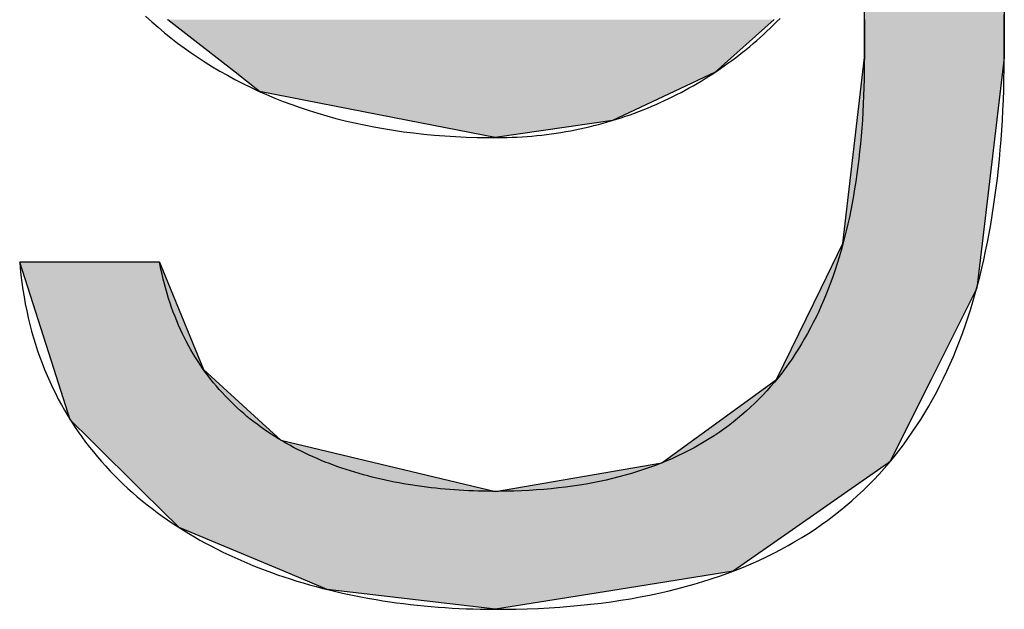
# Model space of a CAD drawing. Extents: x 715 to 7297, y -33 to 6010.
# Tile 48 of 90: x 3733 to 3778, y 162 to 189. Entities that reach past the tile are written whole.
import ezdxf

# ---------------------------------------------------------------- set-up
doc = ezdxf.new("R2010")
doc.units = 0
doc.layers.get('0').update_dxf_attribs({"linetype": 'CONTINUOUS'})
doc.layers.add('LOGO', color=7, linetype='CONTINUOUS')

# ---------------------------------------------------------------- blocks, each defined once
blk = doc.blocks.new('*U36')
at = {"layer": 'LOGO', "color": 30, "linetype": 'CONTINUOUS'}
for p, q in [((73.7466, 0.6145), (73.7466, 0.9127)), ((74.6685, 0.9127), (74.6685, 0.6145)), ((69.1599, 0.8636), (69.1585, 0.8647)), ((69.6019, 0.5176), (69.1599, 0.8636)), ((73.1529, 0.8636), (72.7636, 0.5176)), ((73.6056, -0.6099), (73.7466, 0.6145)), ((74.6685, 0.6145), (74.5217, -0.6099)), ((69.7636, 0.391), (69.6019, 0.5176)), ((72.7636, 0.5176), (72.4943, 0.391)), ((70.739, 0.2002), (69.7636, 0.391)), ((72.4943, 0.391), (72.0885, 0.2002)), ((71.3157, 0.0874), (70.739, 0.2002)), ((72.0885, 0.2002), (71.3157, 0.0874)), ((73.4618, -0.9041), (73.6056, -0.6099)), ((74.5217, -0.6099), (74.4865, -0.9041)), ((68.4093, -1.4376), (68.1828, -0.7325)), ((69.1047, -0.7325), (69.3927, -1.4376)), ((73.1681, -1.5048), (73.4618, -0.9041)), ((74.4865, -0.9041), (74.1858, -1.5048)), ((68.5157, -1.7689), (68.4093, -1.4376)), ((69.3927, -1.4376), (69.7553, -1.7689)), ((72.422, -2.0466), (73.1681, -1.5048)), ((74.1858, -1.5048), (73.9145, -2.0466)), ((68.6521, -1.9038), (68.5157, -1.7689)), ((69.7553, -1.7689), (69.903, -1.9038)), ((68.9923, -2.2404), (68.6521, -1.9038)), ((69.903, -1.9038), (71.3157, -2.2404)), ((71.3157, -2.2404), (72.4121, -2.0538)), ((72.4121, -2.0538), (72.422, -2.0466)), ((73.9042, -2.0538), (73.6363, -2.2404)), ((73.9145, -2.0466), (73.9042, -2.0538)), ((69.233, -2.4785), (68.9923, -2.2404)), ((73.6363, -2.2404), (73.2945, -2.4785)), ((69.9216, -2.7663), (69.233, -2.4785)), ((73.2945, -2.4785), (72.8814, -2.7663)), ((70.2084, -2.8862), (69.9216, -2.7663)), ((72.8814, -2.7663), (72.1315, -2.8862)), ((71.3157, -3.0166), (70.2084, -2.8862)), ((72.1315, -2.8862), (71.3157, -3.0166))]:
    blk.add_line(p, q, dxfattribs=at)
at = {"layer": 'LOGO', "color": 30, "linetype": 'CONTINUOUS', "extrusion": (0, 0, -1)}
for points in [[(-73.7466, 0.9127), (-74.6685, 0.6145), (-73.7466, 0.6145)], [(-73.7466, 0.9127), (-74.6685, 0.9127), (-74.6685, 0.6145)], [(-69.1585, 0.8647), (-71.3157, 0.8636), (-69.1599, 0.8636)], [(-69.1599, 0.8636), (-72.7636, 0.5176), (-69.6019, 0.5176)], [(-69.1599, 0.8636), (-73.1529, 0.8636), (-72.7636, 0.5176)], [(-73.7466, 0.6145), (-74.5217, -0.6099), (-73.6056, -0.6099)], [(-73.7466, 0.6145), (-74.6685, 0.6145), (-74.5217, -0.6099)], [(-69.6019, 0.5176), (-72.4943, 0.391), (-69.7636, 0.391)], [(-69.6019, 0.5176), (-72.7636, 0.5176), (-72.4943, 0.391)], [(-69.7636, 0.391), (-72.0885, 0.2002), (-70.739, 0.2002)], [(-69.7636, 0.391), (-72.4943, 0.391), (-72.0885, 0.2002)], [(-70.739, 0.2002), (-72.0885, 0.2002), (-71.3157, 0.0874)], [(-73.6056, -0.6099), (-74.4865, -0.9041), (-73.4618, -0.9041)], [(-73.6056, -0.6099), (-74.5217, -0.6099), (-74.4865, -0.9041)], [(-68.1828, -0.7325), (-69.3927, -1.4376), (-68.4093, -1.4376)], [(-68.1828, -0.7325), (-69.1047, -0.7325), (-69.3927, -1.4376)], [(-73.4618, -0.9041), (-74.1858, -1.5048), (-73.1681, -1.5048)], [(-73.4618, -0.9041), (-74.4865, -0.9041), (-74.1858, -1.5048)], [(-68.4093, -1.4376), (-69.7553, -1.7689), (-68.5157, -1.7689)], [(-68.4093, -1.4376), (-69.3927, -1.4376), (-69.7553, -1.7689)], [(-73.1681, -1.5048), (-73.9145, -2.0466), (-72.422, -2.0466)], [(-73.1681, -1.5048), (-74.1858, -1.5048), (-73.9145, -2.0466)], [(-68.5157, -1.7689), (-69.903, -1.9038), (-68.6521, -1.9038)], [(-68.5157, -1.7689), (-69.7553, -1.7689), (-69.903, -1.9038)], [(-68.6521, -1.9038), (-71.3157, -2.2404), (-68.9923, -2.2404)], [(-68.6521, -1.9038), (-69.903, -1.9038), (-71.3157, -2.2404)], [(-72.4121, -2.0538), (-73.6363, -2.2404), (-71.3157, -2.2404)], [(-72.422, -2.0466), (-73.9042, -2.0538), (-72.4121, -2.0538)], [(-72.4121, -2.0538), (-73.9042, -2.0538), (-73.6363, -2.2404)], [(-72.422, -2.0466), (-73.9145, -2.0466), (-73.9042, -2.0538)], [(-68.9923, -2.2404), (-73.2945, -2.4785), (-69.233, -2.4785)], [(-68.9923, -2.2404), (-73.6363, -2.2404), (-73.2945, -2.4785)], [(-69.233, -2.4785), (-72.8814, -2.7663), (-69.9216, -2.7663)], [(-69.233, -2.4785), (-73.2945, -2.4785), (-72.8814, -2.7663)], [(-69.9216, -2.7663), (-72.1315, -2.8862), (-70.2084, -2.8862)], [(-69.9216, -2.7663), (-72.8814, -2.7663), (-72.1315, -2.8862)], [(-70.2084, -2.8862), (-72.1315, -2.8862), (-71.3157, -3.0166)]]:
    blk.add_solid(points, dxfattribs=at)
blk = doc.blocks.new('KLAUS')
at = {"layer": 'LOGO'}
for points in [[(69.0123, 0.8862, 0), (69.0529, 0.8496, 0), (69.0942, 0.8137, 0), (69.1363, 0.7785, 0), (69.1792, 0.7441, 0), (69.2228, 0.7105, 0), (69.2673, 0.6777, 0), (69.3126, 0.6457, 0), (69.3586, 0.6144, 0), (69.4055, 0.584, 0), (69.4532, 0.5544, 0), (69.5016, 0.5256, 0), (69.5509, 0.4977, 0), (69.601, 0.4706, 0), (69.6519, 0.4443, 0), (69.7036, 0.4189, 0), (69.7561, 0.3944, 0), (69.8095, 0.3707, 0), (69.8637, 0.348, 0), (69.9187, 0.3261, 0), (69.9745, 0.3051, 0), (70.0312, 0.2851, 0), (70.0887, 0.2659, 0), (70.147, 0.2477, 0), (70.2062, 0.2304, 0), (70.2662, 0.214, 0), (70.3271, 0.1987, 0), (70.3888, 0.1842, 0), (70.4514, 0.1708, 0), (70.5148, 0.1583, 0), (70.5791, 0.1468, 0), (70.6443, 0.1362, 0), (70.7103, 0.1267, 0), (70.7771, 0.1182, 0), (70.8449, 0.1107, 0), (70.9135, 0.1043, 0), (70.983, 0.0988, 0), (71.0533, 0.0944, 0), (71.1245, 0.0911, 0), (71.1967, 0.0888, 0), (71.2697, 0.0876, 0), (71.3282, 0.0874, 0), (71.3613, 0.0878, 0), (71.3942, 0.0885, 0), (71.4271, 0.0896, 0), (71.4598, 0.0912, 0), (71.4924, 0.093, 0), (71.5249, 0.0953, 0), (71.5572, 0.098, 0), (71.5894, 0.101, 0), (71.6215, 0.1044, 0), (71.6534, 0.1082, 0), (71.6852, 0.1124, 0), (71.7169, 0.1169, 0), (71.7484, 0.1218, 0), (71.7798, 0.127, 0), (71.811, 0.1327, 0), (71.8421, 0.1387, 0), (71.873, 0.145, 0), (71.9038, 0.1517, 0), (71.9344, 0.1587, 0), (71.9649, 0.1661, 0), (71.9952, 0.1739, 0), (72.0254, 0.182, 0), (72.0554, 0.1905, 0), (72.0852, 0.1992, 0), (72.1149, 0.2084, 0), (72.1444, 0.2178, 0), (72.1738, 0.2277, 0), (72.203, 0.2378, 0), (72.232, 0.2483, 0), (72.2608, 0.2591, 0), (72.2895, 0.2702, 0), (72.318, 0.2817, 0), (72.3463, 0.2935, 0), (72.3744, 0.3056, 0), (72.4024, 0.318, 0), (72.4302, 0.3308, 0), (72.4577, 0.3438, 0), (72.4852, 0.3572, 0), (72.5124, 0.3709, 0), (72.5394, 0.3849, 0), (72.5662, 0.3992, 0), (72.5929, 0.4138, 0), (72.6193, 0.4287, 0), (72.6456, 0.4439, 0), (72.6716, 0.4594, 0), (72.6975, 0.4752, 0), (72.7232, 0.4913, 0), (72.7486, 0.5077, 0), (72.7739, 0.5244, 0), (72.7989, 0.5414, 0), (72.8237, 0.5586, 0), (72.8483, 0.5761, 0), (72.8727, 0.594, 0), (72.8969, 0.6121, 0), (72.9209, 0.6304, 0), (72.9447, 0.6491, 0), (72.9682, 0.668, 0), (72.9915, 0.6872, 0), (73.0146, 0.7067, 0), (73.0375, 0.7264, 0), (73.0602, 0.7464, 0), (73.0826, 0.7666, 0), (73.1048, 0.7871, 0), (73.1267, 0.8079, 0), (73.1484, 0.8289, 0), (73.1699, 0.8502, 0), (73.1912, 0.8717, 0)], [(73.7466, 0.8635, 0), (73.7466, 0.85, 0), (73.7466, 0.8366, 0), (73.7466, 0.8236, 0), (73.7466, 0.8108, 0), (73.7466, 0.7982, 0), (73.7466, 0.786, 0), (73.7466, 0.7741, 0), (73.7466, 0.7625, 0), (73.7466, 0.7512, 0), (73.7466, 0.7403, 0), (73.7466, 0.7298, 0), (73.7466, 0.7196, 0), (73.7466, 0.7098, 0), (73.7466, 0.7004, 0), (73.7466, 0.6914, 0), (73.7466, 0.6829, 0), (73.7466, 0.6748, 0), (73.7466, 0.6671, 0), (73.7466, 0.6599, 0), (73.7466, 0.6532, 0), (73.7466, 0.647, 0), (73.7466, 0.6412, 0), (73.7466, 0.636, 0), (73.7466, 0.6313, 0), (73.7466, 0.6272, 0), (73.7466, 0.6236, 0), (73.7466, 0.6206, 0), (73.7466, 0.6182, 0), (73.7466, 0.6164, 0), (73.7466, 0.6152, 0), (73.7466, 0.6146, 0), (73.7465, 0.5828, 0), (73.746, 0.5269, 0), (73.7451, 0.4714, 0), (73.7437, 0.4165, 0), (73.7418, 0.3621, 0), (73.7395, 0.3083, 0), (73.7367, 0.255, 0), (73.7334, 0.2022, 0), (73.7296, 0.1499, 0), (73.7254, 0.0982, 0), (73.7207, 0.047, 0), (73.7156, -0.0037, 0), (73.7099, -0.0538, 0), (73.7038, -0.1034, 0), (73.6972, -0.1525, 0), (73.6902, -0.201, 0), (73.6826, -0.249, 0), (73.6746, -0.2964, 0), (73.6661, -0.3433, 0), (73.6571, -0.3897, 0), (73.6476, -0.4355, 0), (73.6376, -0.4807, 0), (73.6271, -0.5255, 0), (73.6162, -0.5696, 0), (73.6047, -0.6133, 0), (73.5927, -0.6563, 0), (73.5803, -0.6989, 0), (73.5674, -0.7408, 0), (73.5539, -0.7822, 0), (73.54, -0.8231, 0), (73.5255, -0.8634, 0), (73.5106, -0.9032, 0), (73.4951, -0.9424, 0), (73.4791, -0.981, 0), (73.4627, -1.0191, 0), (73.4457, -1.0566, 0), (73.4282, -1.0935, 0), (73.4102, -1.1299, 0), (73.3917, -1.1657, 0), (73.3726, -1.201, 0), (73.3531, -1.2357, 0), (73.333, -1.2698, 0), (73.3124, -1.3034, 0), (73.2913, -1.3364, 0), (73.2697, -1.3688, 0), (73.2475, -1.4006, 0), (73.2248, -1.4319, 0), (73.2016, -1.4626, 0), (73.1779, -1.4927, 0), (73.1536, -1.5223, 0), (73.1288, -1.5512, 0), (73.1035, -1.5796, 0), (73.0776, -1.6074, 0), (73.0512, -1.6346, 0), (73.0242, -1.6613, 0), (72.9967, -1.6873, 0), (72.9687, -1.7128, 0), (72.9401, -1.7377, 0), (72.911, -1.762, 0), (72.8813, -1.7857, 0), (72.8511, -1.8089, 0), (72.8204, -1.8314, 0), (72.7891, -1.8534, 0), (72.7572, -1.8747, 0), (72.7248, -1.8955, 0), (72.6918, -1.9156, 0), (72.6583, -1.9352, 0), (72.6242, -1.9542, 0), (72.5896, -1.9726, 0), (72.5544, -1.9903, 0), (72.5186, -2.0075, 0), (72.4823, -2.0241, 0), (72.4454, -2.0401, 0), (72.408, -2.0554, 0), (72.3699, -2.0702, 0), (72.3313, -2.0844, 0), (72.2922, -2.0979, 0), (72.2524, -2.1109, 0), (72.2121, -2.1232, 0), (72.1712, -2.1349, 0), (72.1298, -2.146, 0), (72.0877, -2.1565, 0), (72.0451, -2.1664, 0), (72.0019, -2.1757, 0), (71.9581, -2.1844, 0), (71.9138, -2.1924, 0), (71.8688, -2.1998, 0), (71.8233, -2.2066, 0), (71.7771, -2.2128, 0), (71.7304, -2.2184, 0), (71.6831, -2.2233, 0), (71.6352, -2.2277, 0), (71.5867, -2.2313, 0), (71.5376, -2.2344, 0), (71.4879, -2.2369, 0), (71.4376, -2.2387, 0), (71.3867, -2.2398, 0), (71.3352, -2.2404, 0), (71.2961, -2.2404, 0), (71.2648, -2.2401, 0), (71.2335, -2.2396, 0), (71.2022, -2.2388, 0), (71.1709, -2.2378, 0), (71.1398, -2.2365, 0), (71.1086, -2.2349, 0), (71.0776, -2.2331, 0), (71.0466, -2.231, 0), (71.0156, -2.2287, 0), (70.9847, -2.2261, 0), (70.9539, -2.2232, 0), (70.9232, -2.2201, 0), (70.8926, -2.2166, 0), (70.8621, -2.2129, 0), (70.8316, -2.209, 0), (70.8013, -2.2047, 0), (70.7711, -2.2002, 0), (70.7409, -2.1953, 0), (70.7109, -2.1902, 0), (70.681, -2.1848, 0), (70.6513, -2.1792, 0), (70.6216, -2.1732, 0), (70.5921, -2.1669, 0), (70.5628, -2.1604, 0), (70.5335, -2.1535, 0), (70.5045, -2.1463, 0), (70.4755, -2.1389, 0), (70.4468, -2.1311, 0), (70.4182, -2.123, 0), (70.3897, -2.1147, 0), (70.3614, -2.106, 0), (70.3333, -2.097, 0), (70.3054, -2.0877, 0), (70.2777, -2.078, 0), (70.2501, -2.0681, 0), (70.2228, -2.0578, 0), (70.1956, -2.0472, 0), (70.1687, -2.0363, 0), (70.142, -2.025, 0), (70.1154, -2.0135, 0), (70.0891, -2.0015, 0), (70.063, -1.9893, 0), (70.0372, -1.9767, 0), (70.0115, -1.9638, 0), (69.9861, -1.9506, 0), (69.961, -1.937, 0), (69.9361, -1.923, 0), (69.9114, -1.9087, 0), (69.887, -1.8941, 0), (69.8629, -1.8792, 0), (69.839, -1.8638, 0), (69.8154, -1.8481, 0), (69.792, -1.8321, 0), (69.769, -1.8157, 0), (69.7462, -1.799, 0), (69.7237, -1.7818, 0), (69.7015, -1.7644, 0), (69.6796, -1.7465, 0), (69.658, -1.7283, 0), (69.6367, -1.7097, 0), (69.6157, -1.6907, 0), (69.595, -1.6714, 0), (69.5747, -1.6517, 0), (69.5547, -1.6316, 0), (69.535, -1.6112, 0), (69.5156, -1.5903, 0), (69.4966, -1.5691, 0), (69.4779, -1.5475, 0), (69.4596, -1.5254, 0), (69.4416, -1.5031, 0), (69.424, -1.4803, 0), (69.4067, -1.4571, 0), (69.3898, -1.4335, 0), (69.3733, -1.4095, 0), (69.3572, -1.3851, 0), (69.3414, -1.3603, 0), (69.326, -1.3352, 0), (69.311, -1.3096, 0), (69.2964, -1.2836, 0), (69.2822, -1.2571, 0), (69.2685, -1.2303, 0), (69.2551, -1.2031, 0), (69.2421, -1.1754, 0), (69.2296, -1.1473, 0), (69.2174, -1.1188, 0), (69.2057, -1.0899, 0), (69.1945, -1.0605, 0), (69.1837, -1.0308, 0), (69.1733, -1.0006, 0), (69.1633, -0.9699, 0), (69.1538, -0.9388, 0), (69.1448, -0.9073, 0), (69.1362, -0.8754, 0), (69.1281, -0.843, 0), (69.1205, -0.8101, 0), (69.1133, -0.7769, 0), (69.1067, -0.7431, 0), (69.1045, -0.7325, 0), (69.1039, -0.7325, 0), (69.1026, -0.7325, 0), (69.1008, -0.7325, 0), (69.0985, -0.7325, 0), (69.0957, -0.7325, 0), (69.0924, -0.7325, 0), (69.0885, -0.7325, 0), (69.0842, -0.7325, 0), (69.0794, -0.7325, 0), (69.0741, -0.7325, 0), (69.0684, -0.7325, 0), (69.0623, -0.7325, 0), (69.0557, -0.7325, 0), (69.0487, -0.7325, 0), (69.0413, -0.7325, 0), (69.0335, -0.7325, 0), (69.0253, -0.7325, 0), (69.0168, -0.7325, 0), (69.0079, -0.7325, 0), (68.9986, -0.7325, 0), (68.9891, -0.7325, 0), (68.9792, -0.7325, 0), (68.969, -0.7325, 0), (68.9585, -0.7325, 0), (68.9477, -0.7325, 0), (68.9366, -0.7325, 0), (68.9253, -0.7325, 0), (68.9137, -0.7325, 0), (68.9019, -0.7325, 0), (68.8899, -0.7325, 0), (68.8776, -0.7325, 0), (68.8651, -0.7325, 0), (68.8525, -0.7325, 0), (68.8396, -0.7325, 0), (68.8266, -0.7325, 0), (68.8135, -0.7325, 0), (68.8002, -0.7325, 0), (68.7868, -0.7325, 0), (68.7732, -0.7325, 0), (68.7595, -0.7325, 0), (68.7458, -0.7325, 0), (68.7319, -0.7325, 0), (68.718, -0.7325, 0), (68.704, -0.7325, 0), (68.69, -0.7325, 0), (68.6759, -0.7325, 0), (68.6618, -0.7325, 0), (68.6477, -0.7325, 0), (68.6336, -0.7325, 0), (68.6195, -0.7325, 0), (68.6054, -0.7325, 0), (68.5913, -0.7325, 0), (68.5773, -0.7325, 0), (68.5633, -0.7325, 0), (68.5494, -0.7325, 0), (68.5356, -0.7325, 0), (68.5219, -0.7325, 0), (68.5083, -0.7325, 0), (68.4948, -0.7325, 0), (68.4814, -0.7325, 0), (68.4682, -0.7325, 0), (68.4551, -0.7325, 0), (68.4421, -0.7325, 0), (68.4294, -0.7325, 0), (68.4168, -0.7325, 0), (68.4045, -0.7325, 0), (68.3923, -0.7325, 0), (68.3803, -0.7325, 0), (68.3686, -0.7325, 0), (68.3572, -0.7325, 0), (68.3459, -0.7325, 0), (68.335, -0.7325, 0), (68.3243, -0.7325, 0), (68.314, -0.7325, 0), (68.3039, -0.7325, 0), (68.2941, -0.7325, 0), (68.2847, -0.7325, 0), (68.2756, -0.7325, 0), (68.2669, -0.7325, 0), (68.2585, -0.7325, 0), (68.2505, -0.7325, 0), (68.2429, -0.7325, 0), (68.2356, -0.7325, 0), (68.2288, -0.7325, 0), (68.2224, -0.7325, 0), (68.2165, -0.7325, 0), (68.2109, -0.7325, 0), (68.2059, -0.7325, 0), (68.2013, -0.7325, 0), (68.1972, -0.7325, 0), (68.1935, -0.7325, 0), (68.1904, -0.7325, 0), (68.1878, -0.7325, 0), (68.1857, -0.7325, 0), (68.1842, -0.7325, 0), (68.1832, -0.7325, 0), (68.1828, -0.7325, 0), (68.186, -0.7694, 0), (68.1911, -0.818, 0), (68.197, -0.866, 0), (68.2038, -0.9134, 0), (68.2114, -0.9603, 0), (68.2197, -1.0066, 0), (68.2289, -1.0523, 0), (68.2389, -1.0974, 0), (68.2497, -1.142, 0), (68.2612, -1.1859, 0), (68.2735, -1.2293, 0), (68.2866, -1.2722, 0), (68.3004, -1.3145, 0), (68.315, -1.3562, 0), (68.3303, -1.3974, 0), (68.3463, -1.4379, 0), (68.363, -1.478, 0), (68.3805, -1.5174, 0), (68.3986, -1.5564, 0), (68.4174, -1.5947, 0), (68.437, -1.6325, 0), (68.4571, -1.6698, 0), (68.478, -1.7065, 0), (68.4995, -1.7427, 0), (68.5217, -1.7783, 0), (68.5445, -1.8134, 0), (68.5679, -1.8479, 0), (68.5919, -1.8819, 0), (68.6166, -1.9153, 0), (68.6418, -1.9482, 0), (68.6677, -1.9806, 0), (68.6942, -2.0124, 0), (68.7212, -2.0437, 0), (68.7488, -2.0745, 0), (68.7769, -2.1048, 0), (68.8056, -2.1345, 0), (68.8349, -2.1637, 0), (68.8647, -2.1923, 0), (68.895, -2.2205, 0), (68.9258, -2.2481, 0), (68.9572, -2.2752, 0), (68.989, -2.3018, 0), (69.0214, -2.3279, 0), (69.0542, -2.3534, 0), (69.0875, -2.3785, 0), (69.1213, -2.403, 0), (69.1555, -2.427, 0), (69.1901, -2.4506, 0), (69.2253, -2.4736, 0), (69.2608, -2.4961, 0), (69.2968, -2.5181, 0), (69.3332, -2.5396, 0), (69.37, -2.5606, 0), (69.4071, -2.5811, 0), (69.4447, -2.6011, 0), (69.4827, -2.6206, 0), (69.521, -2.6397, 0), (69.5597, -2.6582, 0), (69.5988, -2.6762, 0), (69.6382, -2.6938, 0), (69.6779, -2.7109, 0), (69.718, -2.7275, 0), (69.7584, -2.7436, 0), (69.7991, -2.7592, 0), (69.8401, -2.7744, 0), (69.8814, -2.789, 0), (69.9229, -2.8032, 0), (69.9648, -2.8169, 0), (70.0069, -2.8302, 0), (70.0493, -2.843, 0), (70.092, -2.8553, 0), (70.1348, -2.8671, 0), (70.178, -2.8785, 0), (70.2213, -2.8894, 0), (70.2649, -2.8999, 0), (70.3086, -2.9099, 0), (70.3526, -2.9194, 0), (70.3968, -2.9285, 0), (70.4411, -2.9371, 0), (70.4856, -2.9453, 0), (70.5303, -2.953, 0), (70.5752, -2.9602, 0), (70.6202, -2.967, 0), (70.6653, -2.9734, 0), (70.7106, -2.9793, 0), (70.756, -2.9848, 0), (70.8015, -2.9899, 0), (70.8471, -2.9945, 0), (70.8928, -2.9986, 0), (70.9386, -3.0023, 0), (70.9844, -3.0056, 0), (71.0304, -3.0085, 0), (71.0764, -3.0109, 0), (71.1225, -3.0129, 0), (71.1686, -3.0145, 0), (71.2147, -3.0156, 0), (71.2609, -3.0163, 0), (71.3071, -3.0166, 0), (71.377, -3.0163, 0), (71.4515, -3.0152, 0), (71.5249, -3.0132, 0), (71.5974, -3.0104, 0), (71.6689, -3.0067, 0), (71.7394, -3.0022, 0), (71.8089, -2.9968, 0), (71.8775, -2.9906, 0), (71.9451, -2.9836, 0), (72.0117, -2.9757, 0), (72.0774, -2.967, 0), (72.1421, -2.9574, 0), (72.2058, -2.9471, 0), (72.2686, -2.9359, 0), (72.3305, -2.9239, 0), (72.3915, -2.9111, 0), (72.4515, -2.8975, 0), (72.5105, -2.883, 0), (72.5687, -2.8678, 0), (72.626, -2.8518, 0), (72.6823, -2.8349, 0), (72.7377, -2.8173, 0), (72.7922, -2.7989, 0), (72.8459, -2.7797, 0), (72.8986, -2.7597, 0), (72.9505, -2.7389, 0), (73.0014, -2.7174, 0), (73.0515, -2.695, 0), (73.1007, -2.6719, 0), (73.1491, -2.6481, 0), (73.1966, -2.6234, 0), (73.2432, -2.598, 0), (73.289, -2.5719, 0), (73.3339, -2.545, 0), (73.378, -2.5173, 0), (73.4213, -2.4889, 0), (73.4637, -2.4597, 0), (73.5053, -2.4298, 0), (73.546, -2.3991, 0), (73.586, -2.3678, 0), (73.6251, -2.3356, 0), (73.6635, -2.3028, 0), (73.701, -2.2692, 0), (73.7377, -2.2349, 0), (73.7736, -2.1999, 0), (73.8088, -2.1641, 0), (73.8431, -2.1277, 0), (73.8767, -2.0905, 0), (73.9095, -2.0526, 0), (73.9415, -2.014, 0), (73.9728, -1.9747, 0), (74.0033, -1.9347, 0), (74.033, -1.894, 0), (74.062, -1.8526, 0), (74.0903, -1.8106, 0), (74.1178, -1.7678, 0), (74.1446, -1.7244, 0), (74.1706, -1.6803, 0), (74.1959, -1.6355, 0), (74.2205, -1.59, 0), (74.2444, -1.5439, 0), (74.2676, -1.497, 0), (74.29, -1.4496, 0), (74.3118, -1.4014, 0), (74.3328, -1.3526, 0), (74.3532, -1.3032, 0), (74.3729, -1.2531, 0), (74.3919, -1.2024, 0), (74.4102, -1.1509, 0), (74.4278, -1.0989, 0), (74.4448, -1.0462, 0), (74.4611, -0.9929, 0), (74.4768, -0.939, 0), (74.4918, -0.8844, 0), (74.5061, -0.8292, 0), (74.5199, -0.7734, 0), (74.5329, -0.717, 0), (74.5454, -0.6599, 0), (74.5572, -0.6022, 0), (74.5684, -0.5439, 0), (74.5789, -0.4851, 0), (74.5889, -0.4256, 0), (74.5982, -0.3655, 0), (74.6069, -0.3048, 0), (74.6151, -0.2435, 0), (74.6226, -0.1816, 0), (74.6296, -0.1191, 0), (74.6359, -0.0561, 0), (74.6417, 0.0075, 0), (74.6469, 0.0718, 0), (74.6516, 0.1365, 0), (74.6556, 0.2019, 0), (74.6591, 0.2678, 0), (74.6621, 0.3343, 0), (74.6645, 0.4014, 0), (74.6664, 0.469, 0), (74.6677, 0.5372, 0), (74.6684, 0.6059, 0), (74.6685, 0.6162, 0), (74.6685, 0.622, 0), (74.6685, 0.6321, 0), (74.6685, 0.6462, 0), (74.6685, 0.6644, 0), (74.6685, 0.6864, 0), (74.6685, 0.7123, 0), (74.6685, 0.7419, 0), (74.6685, 0.7752, 0), (74.6685, 0.812, 0), (74.6685, 0.8522, 0), (74.6685, 0.8959, 0)]]:
    blk.add_polyline3d(points, dxfattribs=at)
at = {"layer": 'LOGO', "color": 30, "linetype": 'CONTINUOUS'}
blk.add_blockref('*U36', (0, 0), dxfattribs=at)

msp = doc.modelspace()

# ---------------------------------------------------------------- block references
at = {"xscale": 6.929133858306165, "yscale": 6.929133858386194, "zscale": 6.929133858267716, "rotation": 0.011070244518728}
msp.add_blockref('KLAUS', (3260.1545, 182.9765), dxfattribs=at)

doc.saveas('drawing.dxf')
